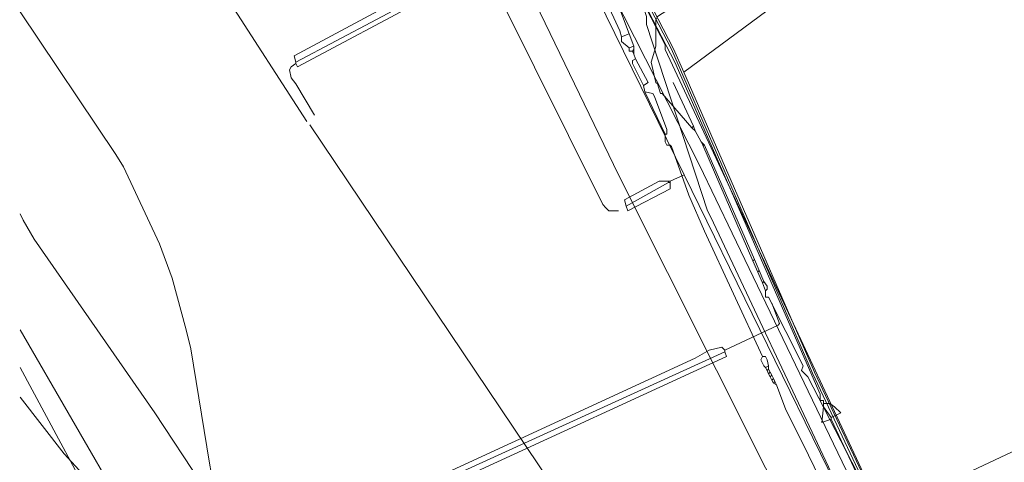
# Model space of a CAD drawing. Header units: metres. Extents: x 92810 to 93633, y 464687 to 465459.
# Tile 132 of 256: x 92921 to 92966, y 465048 to 465068. Entities that reach past the tile are written whole.
import ezdxf
from ezdxf.lldxf.tags import DXFTag

# ---------------------------------------------------------------- set-up
doc = ezdxf.new("R2010")
doc.units = ezdxf.units.M
for name, color, linetype, lineweight, transparency in [('B-OI-KL-DATA_KPN-G', 90, 'SI_B_DATA_KPN', 18, 0.4), ('B-OI-KL-DATA_LIANDER-G', 90, 'SI_B_DATA_LIANDER', 18, 0.4), ('B-OI-KL-DATA_ZIGGO BV-G', 90, 'SI_B_DATA_ZIGGO', 18, 0.4), ('B-OI-KL-ET_LS_LIANDER-G', 190, 'SI_B_ET_LS_LIANDER', 18, 0.4), ('B-OI-KL-ET_MS_LIANDER-G', 130, 'SI_B_ET_MS_LIANDER', 18, 0.4), ('B-OI-KL-GAS_LD_LIANDER-G', 30, 'SI_B_GAS_LD_LIANDER', 18, 0.4), ('B-WE-KL-ET_LS-G', 190, 'KL-LS-N', 18, 0.4), ('B-WE-KL-WATER-G', 170, 'KL-WATER-N', 18, 0.4)]:
    doc.layers.add(name, color=color, linetype=linetype, lineweight=lineweight, transparency=transparency)
doc.styles.get("Standard").update_dxf_attribs({"font": 'isocp.shx'})
tags = doc.linetypes.add('KL-LS-N', pattern='A,4,-1,[103,NLCS.SHX,S=0.75,R=0,X=0,Y=0],-1,4,-1,["L",Standard,S=1,R=0,X=0,Y=-0.5],-2', length=13).pattern_tags.tags
tags[18] = DXFTag(74, 10)
doc.linetypes.add('KL-WATER-N', pattern='A,7,-0.5,[168,NLCS.SHX,S=0.75,R=0,X=0.75,Y=0],-2', length=9.5)
doc.linetypes.add('SI_B_DATA_KPN', pattern='A,5,-2,["KPN",Standard,S=1.5,R=0,X=-0.51,Y=-0.75],-8', length=15)
doc.linetypes.add('SI_B_DATA_LIANDER', pattern='A,5,-2,["LI-DATA",Standard,S=1.5,R=0,X=-0.51,Y=-0.75],-11', length=18)
doc.linetypes.add('SI_B_DATA_ZIGGO', pattern='A,5,-2,["ZIGGO",Standard,S=1.5,R=0,X=-0.51,Y=-0.75],-9', length=16)
doc.linetypes.add('SI_B_ET_LS_LIANDER', pattern='A,5,-2,["LI-LS",Standard,S=1.5,R=0,X=-0.51,Y=-0.75],-10', length=17)
doc.linetypes.add('SI_B_ET_MS_LIANDER', pattern='A,5,-2,["LI-MS",Standard,S=1.5,R=0,X=-0.51,Y=-0.75],-10', length=17)
doc.linetypes.add('SI_B_GAS_LD_LIANDER', pattern='A,5,-2,["LI-G-LD",Standard,S=1.5,R=0,X=-0.51,Y=-0.75],-11', length=18)

msp = doc.modelspace()

# ---------------------------------------------------------------- linework, layer by layer
at = {"layer": 'B-OI-KL-DATA_KPN-G'}
msp.add_line((92949.107, 465066.536), (92949.107, 465066.179), dxfattribs=at)
at = {"layer": 'B-OI-KL-DATA_KPN-G', "flags": 128}
for points in [[(92945.464, 465076.179), (92948.893, 465067.107)], [(92948.107, 465071.964), (92948.679, 465070.893), (92949.679, 465067.893), (92949.679, 465067.536), (92952.464, 465059.036), (92952.607, 465058.75), (92958.107, 465047.107), (92958.25, 465047.107), (92958.25, 465046.964)], [(92946.679, 465071.107), (92947.107, 465070.036), (92947.25, 465069.893), (92948.464, 465067.25), (92948.536, 465066.964)], [(92930.107, 465038.25), (92930.179, 465043.25), (92929.964, 465046.25), (92929.75, 465047.536), (92928.893, 465052.75), (92928.679, 465053.607), (92928.036, 465055.964), (92927.464, 465057.536), (92925.821, 465061.036), (92925.464, 465061.607), (92921.107, 465068.107)], [(92948.893, 465067.107), (92948.536, 465066.964)], [(92948.536, 465066.964), (92948.536, 465066.75), (92948.893, 465066.464)], [(92948.893, 465067.107), (92949.107, 465066.536)], [(92949.107, 465066.536), (92948.893, 465066.464)], [(92948.893, 465066.464), (92948.893, 465066.321), (92949.036, 465066.321)], [(92949.107, 465066.393), (92949.036, 465066.321)], [(92949.036, 465066.321), (92949.107, 465066.179)], [(92949.107, 465066.179), (92949.179, 465065.964)], [(92949.179, 465065.964), (92949.036, 465065.893), (92949.036, 465065.75), (92949.536, 465064.75)], [(92949.179, 465065.964), (92949.75, 465064.893), (92949.536, 465064.75)], [(92949.536, 465064.75), (92949.607, 465064.464)], [(92949.607, 465064.464), (92949.964, 465064.393), (92950.036, 465064.25), (92950.607, 465062.75), (92950.607, 465062.536), (92950.536, 465062.536)], [(92949.607, 465064.464), (92950.536, 465062.536)], [(92950.536, 465062.536), (92950.536, 465062.179), (92950.607, 465062.036), (92950.75, 465062.036), (92950.821, 465061.964), (92951.607, 465059.75), (92952.321, 465058.107), (92954.964, 465052.393)], [(92928.821, 465039.821), (92927.107, 465042.75), (92926.679, 465043.679), (92925.821, 465045.464), (92921.107, 465053.607)], [(92954.964, 465052.393), (92954.893, 465052.25), (92955.036, 465051.964), (92955.107, 465051.893)], [(92954.964, 465052.393), (92955.107, 465052.393), (92955.179, 465052.25), (92955.25, 465051.964)], [(92928.679, 465039.75), (92927.821, 465040.607), (92927.179, 465041.464), (92925.607, 465043.536), (92925.25, 465044.179), (92921.107, 465051.893)], [(92955.25, 465051.964), (92955.107, 465051.893)], [(92955.107, 465051.893), (92955.179, 465051.75)], [(92955.25, 465051.821), (92955.179, 465051.75)], [(92955.179, 465051.75), (92955.25, 465051.607)], [(92955.25, 465051.964), (92955.25, 465051.821)], [(92955.25, 465051.821), (92955.321, 465051.679)], [(92955.321, 465051.679), (92955.25, 465051.607)], [(92955.321, 465051.679), (92955.393, 465051.536)], [(92955.25, 465051.607), (92955.321, 465051.464)], [(92955.393, 465051.536), (92955.321, 465051.464)], [(92955.321, 465051.464), (92955.393, 465051.321)], [(92955.393, 465051.536), (92955.464, 465051.393)], [(92955.464, 465051.393), (92955.393, 465051.321)], [(92955.393, 465051.321), (92955.464, 465051.179)], [(92955.464, 465051.393), (92955.536, 465051.25)], [(92955.536, 465051.25), (92955.464, 465051.179)], [(92955.536, 465051.25), (92955.607, 465051.107)], [(92955.464, 465051.179), (92955.607, 465051.107)], [(92955.607, 465051.107), (92956.036, 465049.964), (92956.821, 465048.393), (92958.321, 465045.321), (92959.393, 465043.393), (92960.393, 465041.679), (92960.536, 465041.321), (92960.536, 465041.179)]]:
    msp.add_lwpolyline(points, dxfattribs=at)
at = {"layer": 'B-OI-KL-DATA_LIANDER-G', "flags": 128}
msp.add_lwpolyline([(93000.393, 464969.821), (92993.75, 464983.393), (92991.893, 464987.036), (92987.964, 464994.25), (92986.679, 464996.464), (92980.321, 465007.893), (92979.179, 465009.821), (92975.036, 465016.821), (92974.75, 465017.179), (92964.036, 465029.536), (92948.393, 465060.679), (92931.893, 465094.821), (92930.321, 465097.964), (92923.964, 465110.821), (92923.536, 465111.536), (92921.107, 465115.964)], dxfattribs=at)
at = {"layer": 'B-OI-KL-DATA_ZIGGO BV-G', "flags": 128}
for points in [[(92951.382, 465065.36), (92981.206, 465087.39), (92981.503, 465086.987)], [(92950.916, 465066.429), (92949.281, 465069.576)], [(92957.343, 465051.681), (92951.382, 465065.36), (92950.916, 465066.429)], [(92957.343, 465051.681), (92960.384, 465045.233)], [(92970.113, 465051.476), (92969.868, 465051.304), (92970.269, 465050.731), (92966.61, 465048.167), (92960.384, 465045.233)]]:
    msp.add_lwpolyline(points, dxfattribs=at)
at = {"layer": 'B-OI-KL-ET_LS_LIANDER-G'}
for p, q in [((92925.464, 465076.607), (92934.179, 465063.107)), ((92933.607, 465066.107), (92944.536, 465071.964)), ((92945.036, 465071.821), (92933.679, 465065.821)), ((92945.036, 465071.607), (92933.75, 465065.607)), ((92946.179, 465071.321), (92951.393, 465060.679)), ((92942.964, 465068.821), (92947.679, 465059.321)), ((92949.679, 465068.25), (92950.536, 465066.607)), ((92950.536, 465066.607), (92950.536, 465066.393)), ((92933.679, 465065.821), (92933.607, 465066.107)), ((92950.536, 465066.393), (92961.464, 465043.036)), ((92933.464, 465065.607), (92933.393, 465065.464)), ((92933.679, 465065.75), (92933.464, 465065.607)), ((92933.679, 465065.821), (92933.679, 465065.75)), ((92933.75, 465065.607), (92933.679, 465065.75)), ((92933.393, 465065.464), (92933.464, 465065.107)), ((92933.464, 465065.107), (92933.679, 465064.821)), ((92933.679, 465064.821), (92934.536, 465063.393)), ((92934.321, 465062.964), (92945.464, 465046.393)), ((92951.393, 465060.679), (92950.75, 465060.393)), ((92951.393, 465060.679), (92963.75, 465035.464)), ((92950.25, 465060.393), (92948.679, 465059.536)), ((92950.679, 465060.321), (92948.75, 465059.25)), ((92950.75, 465060.393), (92950.25, 465060.393)), ((92950.679, 465060.393), (92950.679, 465060.321)), ((92950.679, 465060.321), (92950.75, 465060.321)), ((92950.75, 465060.393), (92950.75, 465060.036)), ((92950.75, 465060.036), (92948.821, 465059.036)), ((92947.679, 465059.321), (92947.821, 465059.179)), ((92948.679, 465059.536), (92948.75, 465059.25)), ((92921.25, 465058.607), (92921.107, 465058.893)), ((92947.821, 465059.179), (92947.964, 465059.036)), ((92947.964, 465059.036), (92948.393, 465059.036)), ((92948.821, 465059.036), (92948.75, 465059.25)), ((92921.75, 465057.75), (92921.25, 465058.607)), ((92927.25, 465049.821), (92921.75, 465057.75)), ((92930.179, 465045.393), (92927.25, 465049.821))]:
    msp.add_line(p, q, dxfattribs=at)
at = {"layer": 'B-OI-KL-ET_MS_LIANDER-G'}
for p, q in [((92954.536, 465056.75), (92954.964, 465055.75)), ((92954.607, 465056.821), (92955.036, 465055.821))]:
    msp.add_line(p, q, dxfattribs=at)
at = {"layer": 'B-OI-KL-ET_MS_LIANDER-G', "flags": 128}
for points in [[(93008.607, 465107.036), (93008.393, 465107.036), (93007.964, 465106.75), (93002.821, 465103.25), (92997.321, 465100.107), (92995.75, 465099.107), (92983.179, 465091.179), (92982.25, 465090.536), (92954.964, 465071.036), (92953.25, 465069.893), (92950.179, 465067.893), (92950.107, 465067.75), (92950.107, 465066.536), (92950.036, 465066.321), (92949.893, 465065.821), (92950.107, 465064.893), (92950.179, 465064.821), (92950.321, 465064.393), (92950.393, 465064.393), (92951.75, 465062.821)], [(92951.821, 465062.893), (92950.893, 465064.893)], [(92951.821, 465062.893), (92951.75, 465062.821)], [(92951.821, 465062.893), (92951.893, 465062.679)], [(92951.75, 465062.821), (92951.893, 465062.679)], [(92951.893, 465062.679), (92952.179, 465062.179)], [(92952.179, 465062.179), (92952.321, 465062.036)], [(92952.179, 465062.179), (92952.25, 465062.036)], [(92952.25, 465062.036), (92952.321, 465062.036)], [(92952.25, 465062.036), (92954.536, 465056.75)], [(92952.321, 465062.036), (92954.607, 465056.821)], [(92954.607, 465056.821), (92954.536, 465056.75)], [(92954.821, 465056.321), (92954.75, 465056.25)], [(92955.036, 465055.821), (92954.964, 465055.75)], [(92954.964, 465055.75), (92955.107, 465055.393)], [(92955.036, 465055.821), (92955.179, 465055.607), (92955.179, 465055.464), (92955.107, 465055.393)], [(92955.107, 465055.393), (92955.107, 465055.107), (92955.25, 465055.107)], [(92955.393, 465054.821), (92955.75, 465053.893), (92955.679, 465053.821), (92953.25, 465052.679)], [(93037.393, 465001.036), (93020.75, 464987.464), (93013.893, 464981.75), (93004.75, 464974.107), (93004.179, 464973.75), (93002.964, 464973.464), (93001.75, 464973.536), (93000.464, 464974.393), (92989.321, 464991.607), (92989.25, 464991.893), (92978.536, 465010.964), (92975.179, 465016.464), (92966.179, 465033.036), (92961.536, 465042.75), (92957.036, 465051.464), (92956.75, 465051.75), (92956.821, 465051.964), (92955.25, 465055.107)], [(92953.25, 465052.679), (92953.107, 465052.821), (92952.536, 465052.679), (92951.893, 465052.321), (92929.107, 465041.821)], [(92953.25, 465052.607), (92929.107, 465041.607)], [(92953.25, 465052.607), (92953.321, 465052.393), (92929.393, 465041.393), (92929.179, 465041.393), (92929.107, 465041.536)], [(92953.25, 465052.679), (92953.25, 465052.607)]]:
    msp.add_lwpolyline(points, dxfattribs=at)
at = {"layer": 'B-OI-KL-GAS_LD_LIANDER-G'}
msp.add_line((92957.75, 465050.393), (92957.75, 465050.107), dxfattribs=at)
at = {"layer": 'B-OI-KL-GAS_LD_LIANDER-G', "flags": 128}
for points in [[(92921.107, 465123.464), (92925.179, 465116.321), (92926.393, 465113.821), (92925.25, 465111.679), (92926.679, 465109.107), (92928.821, 465109.036), (92941.536, 465083.964), (92950.964, 465065.821), (92957.607, 465050.679), (92957.607, 465050.393), (92957.75, 465050.393)], [(92927.679, 465042.536), (92923.964, 465047.036), (92923.107, 465047.964), (92921.107, 465050.536)], [(92957.75, 465050.107), (92957.679, 465049.393), (92958.107, 465049.536)], [(92957.75, 465050.25), (92958.036, 465050.25), (92958.25, 465050.107), (92958.536, 465049.821), (92958.107, 465049.607)], [(92957.75, 465050.107), (92958.107, 465049.607)], [(92958.107, 465049.607), (92958.107, 465049.536)], [(92958.107, 465049.536), (92960.75, 465043.893), (92960.893, 465043.821)]]:
    msp.add_lwpolyline(points, dxfattribs=at)
at = {"layer": 'B-WE-KL-ET_LS-G'}
msp.add_lwpolyline([(92921, 465124.574), (92937.315, 465093.145), (92947.957, 465071.912), (92950.818, 465066.402), (92957.254, 465051.632), (92966.204, 465032.629), (92967.699, 465029.708), (92970.232, 465025.364), (92972.293, 465021.834)], dxfattribs=at)
at = {"layer": 'B-WE-KL-WATER-G'}
msp.add_lwpolyline([(92964.819, 465034.911), (92962.632, 465039.418), (92962.044, 465040.611), (92958.988, 465046.808), (92953.586, 465058.017), (92952.09, 465061.121), (92943.696, 465077.649), (92943.046, 465078.929), (92940.067, 465084.795), (92937.769, 465089.403), (92934.577, 465095.805), (92929.188, 465106.612), (92925.463, 465114.084), (92921, 465122.616)], dxfattribs=at)

doc.saveas('drawing.dxf')
